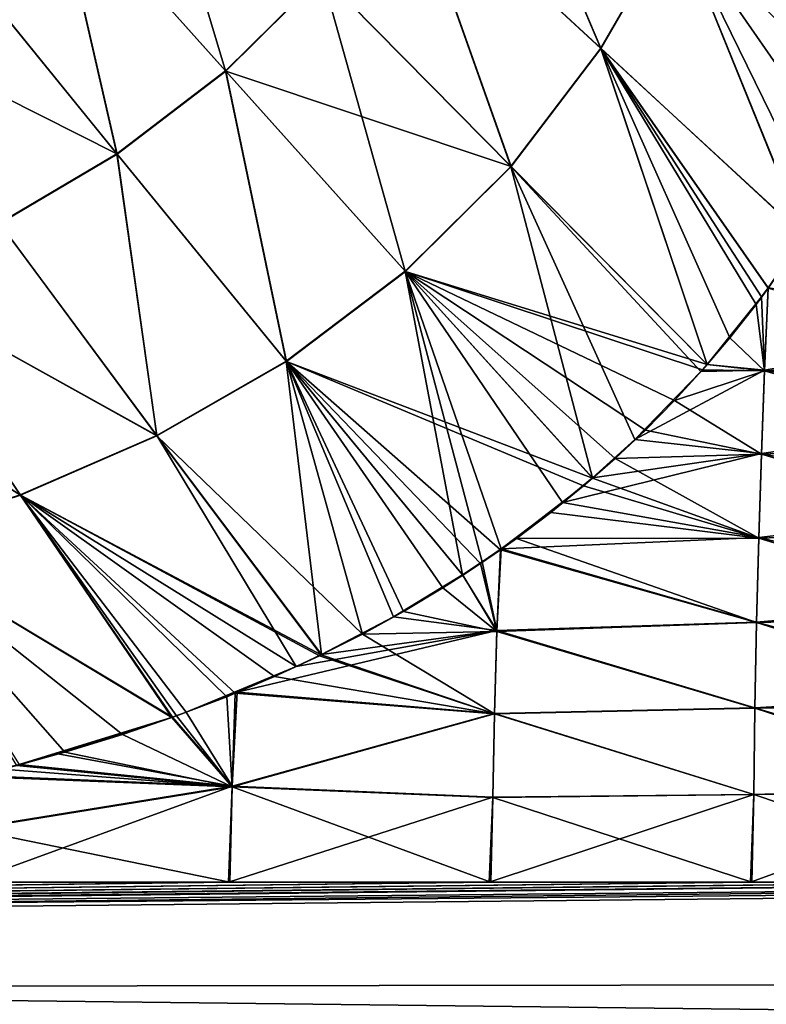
# Model space of a CAD drawing. Header units: millimetres. Extents: x -139 to 106, y -8 to 139.
# Tile 203 of 256: x -33 to -26, y 75 to 84. Entities that reach past the tile are written whole.
import ezdxf

# ---------------------------------------------------------------- set-up
doc = ezdxf.new("R2010")
doc.units = ezdxf.units.MM
doc.header["$LTSCALE"] = 53.842063
for name, color, linetype in [('32', 7, 'CONTINUOUS'), ('33', 7, 'CONTINUOUS'), ('43', 7, 'CONTINUOUS'), ('44', 7, 'CONTINUOUS'), ('76', 7, 'CONTINUOUS')]:
    doc.layers.add(name, color=color, linetype=linetype)

msp = doc.modelspace()

# ---------------------------------------------------------------- linework, layer by layer
at = {"layer": '32', "color": 8, "linetype": 'CONTINUOUS'}
for points in [[(-25.7466, 80.8222, 19.9365), (-25.714, 81.5876, 19.9174), (-25.7751, 81.5046, 19.9176), (-25.7466, 80.8222, 19.9365)], [(-25.7466, 80.8222, 19.9365), (-23.366, 81.2363, 19.9816), (-25.714, 81.5876, 19.9174), (-25.7466, 80.8222, 19.9365)], [(-26.2817, 80.8755, 19.9197), (-25.7466, 80.8222, 19.9365), (-25.7751, 81.5046, 19.9176), (-26.2817, 80.8755, 19.9197)], [(-23.3819, 80.3941, 19.9866), (-23.366, 81.2363, 19.9816), (-25.7466, 80.8222, 19.9365), (-23.3819, 80.3941, 19.9866)], [(-25.7754, 80.047, 19.9539), (-25.7466, 80.8222, 19.9365), (-26.952, 80.1771, 19.9245), (-25.7754, 80.047, 19.9539)], [(-26.952, 80.1771, 19.9245), (-25.7466, 80.8222, 19.9365), (-26.3403, 80.8089, 19.9201), (-26.952, 80.1771, 19.9245)], [(-26.3403, 80.8089, 19.9201), (-25.7466, 80.8222, 19.9365), (-26.2817, 80.8755, 19.9197), (-26.3403, 80.8089, 19.9201)], [(-25.7754, 80.047, 19.9539), (-23.3819, 80.3941, 19.9866), (-25.7466, 80.8222, 19.9365), (-25.7754, 80.047, 19.9539)], [(-23.396, 79.5459, 19.991), (-23.3819, 80.3941, 19.9866), (-25.7754, 80.047, 19.9539), (-23.396, 79.5459, 19.991)], [(-27.3456, 79.8223, 19.9279), (-25.7754, 80.047, 19.9539), (-26.952, 80.1771, 19.9245), (-27.3456, 79.8223, 19.9279)], [(-25.8006, 79.2661, 19.9692), (-25.7754, 80.047, 19.9539), (-27.6252, 79.5904, 19.9305), (-25.8006, 79.2661, 19.9692)], [(-27.6252, 79.5904, 19.9305), (-25.7754, 80.047, 19.9539), (-27.3456, 79.8223, 19.9279), (-27.6252, 79.5904, 19.9305)], [(-25.8006, 79.2661, 19.9692), (-23.396, 79.5459, 19.991), (-25.7754, 80.047, 19.9539), (-25.8006, 79.2661, 19.9692)], [(-28.196, 79.1614, 19.9362), (-25.8006, 79.2661, 19.9692), (-27.6252, 79.5904, 19.9305), (-28.196, 79.1614, 19.9362)], [(-23.4078, 78.6902, 19.9947), (-23.396, 79.5459, 19.991), (-25.8006, 79.2661, 19.9692), (-23.4078, 78.6902, 19.9947)], [(-25.8216, 78.4785, 19.982), (-25.8006, 79.2661, 19.9692), (-28.196, 79.1614, 19.9362), (-25.8216, 78.4785, 19.982)], [(-25.8216, 78.4785, 19.982), (-23.4078, 78.6902, 19.9947), (-25.8006, 79.2661, 19.9692), (-25.8216, 78.4785, 19.982)], [(-28.2339, 78.4022, 19.962), (-28.196, 79.1614, 19.9362), (-28.373, 79.0392, 19.938), (-28.2339, 78.4022, 19.962)], [(-28.2339, 78.4022, 19.962), (-25.8216, 78.4785, 19.982), (-28.196, 79.1614, 19.9362), (-28.2339, 78.4022, 19.962)], [(-28.5531, 78.9198, 19.9398), (-28.2339, 78.4022, 19.962), (-28.373, 79.0392, 19.938), (-28.5531, 78.9198, 19.9398)], [(-29.1969, 78.5297, 19.9465), (-28.2339, 78.4022, 19.962), (-28.5531, 78.9198, 19.9398), (-29.1969, 78.5297, 19.9465)], [(-23.4169, 77.8256, 19.9975), (-23.4078, 78.6902, 19.9947), (-25.8216, 78.4785, 19.982), (-23.4169, 77.8256, 19.9975)], [(-29.865, 78.1793, 19.9532), (-28.2339, 78.4022, 19.962), (-29.1969, 78.5297, 19.9465), (-29.865, 78.1793, 19.9532)], [(-25.8376, 77.683, 19.9917), (-25.8216, 78.4785, 19.982), (-28.2339, 78.4022, 19.962), (-25.8376, 77.683, 19.9917)], [(-25.8376, 77.683, 19.9917), (-23.4169, 77.8256, 19.9975), (-25.8216, 78.4785, 19.982), (-25.8376, 77.683, 19.9917)], [(-28.2576, 77.6318, 19.9825), (-28.2339, 78.4022, 19.962), (-30.6503, 77.828, 19.9608), (-28.2576, 77.6318, 19.9825)], [(-30.6503, 77.828, 19.9608), (-28.2339, 78.4022, 19.962), (-30.1005, 78.0676, 19.9555), (-30.6503, 77.828, 19.9608)], [(-30.1005, 78.0676, 19.9555), (-28.2339, 78.4022, 19.962), (-29.865, 78.1793, 19.9532), (-30.1005, 78.0676, 19.9555)], [(-28.2576, 77.6318, 19.9825), (-25.8376, 77.683, 19.9917), (-28.2339, 78.4022, 19.962), (-28.2576, 77.6318, 19.9825)], [(-30.6951, 76.9544, 19.9898), (-30.6503, 77.828, 19.9608), (-31.1219, 77.6441, 19.9651), (-30.6951, 76.9544, 19.9898)], [(-30.6951, 76.9544, 19.9898), (-28.2576, 77.6318, 19.9825), (-30.6503, 77.828, 19.9608), (-30.6951, 76.9544, 19.9898)], [(-23.4227, 76.9503, 19.9994), (-23.4169, 77.8256, 19.9975), (-25.8376, 77.683, 19.9917), (-23.4227, 76.9503, 19.9994)], [(-31.2515, 77.5968, 19.9662), (-30.6951, 76.9544, 19.9898), (-31.1219, 77.6441, 19.9651), (-31.2515, 77.5968, 19.9662)], [(-28.2727, 76.8523, 19.9954), (-28.2576, 77.6318, 19.9825), (-30.6951, 76.9544, 19.9898), (-28.2727, 76.8523, 19.9954)], [(-28.2727, 76.8523, 19.9954), (-25.8478, 76.8781, 19.9978), (-28.2576, 77.6318, 19.9825), (-28.2727, 76.8523, 19.9954)], [(-25.8478, 76.8781, 19.9978), (-25.8376, 77.683, 19.9917), (-28.2576, 77.6318, 19.9825), (-25.8478, 76.8781, 19.9978)], [(-25.8478, 76.8781, 19.9978), (-23.4227, 76.9503, 19.9994), (-25.8376, 77.683, 19.9917), (-25.8478, 76.8781, 19.9978)], [(-32.3149, 77.2547, 19.9749), (-30.6951, 76.9544, 19.9898), (-31.2515, 77.5968, 19.9662), (-32.3149, 77.2547, 19.9749)], [(-32.676, 77.1553, 19.9776), (-30.6951, 76.9544, 19.9898), (-32.3149, 77.2547, 19.9749), (-32.676, 77.1553, 19.9776)], [(-33.0789, 77.0533, 19.9804), (-30.6951, 76.9544, 19.9898), (-32.676, 77.1553, 19.9776), (-33.0789, 77.0533, 19.9804)], [(-33.1273, 76.5629, 19.995), (-30.6951, 76.9544, 19.9898), (-33.0789, 77.0533, 19.9804), (-33.1273, 76.5629, 19.995)], [(-30.7282, 76.0628, 20), (-30.6951, 76.9544, 19.9898), (-33.1417, 76.0628, 20), (-30.7282, 76.0628, 20)], [(-33.1417, 76.0628, 20), (-30.6951, 76.9544, 19.9898), (-33.1273, 76.5629, 19.995), (-33.1417, 76.0628, 20)], [(-30.7282, 76.0628, 20), (-28.2727, 76.8523, 19.9954), (-30.6951, 76.9544, 19.9898), (-30.7282, 76.0628, 20)], [(-23.442, 76.0628, 20), (-23.4227, 76.9503, 19.9994), (-25.8784, 76.0628, 20), (-23.442, 76.0628, 20)], [(-25.8784, 76.0628, 20), (-23.4227, 76.9503, 19.9994), (-25.8478, 76.8781, 19.9978), (-25.8784, 76.0628, 20)], [(-28.3071, 76.0628, 20), (-28.2727, 76.8523, 19.9954), (-30.7282, 76.0628, 20), (-28.3071, 76.0628, 20)], [(-25.8784, 76.0628, 20), (-25.8478, 76.8781, 19.9978), (-28.3071, 76.0628, 20), (-25.8784, 76.0628, 20)], [(-28.3071, 76.0628, 20), (-25.8478, 76.8781, 19.9978), (-28.2727, 76.8523, 19.9954), (-28.3071, 76.0628, 20)]]:
    msp.add_3dface(points, dxfattribs=at)
at = {"layer": '33', "color": 8, "linetype": 'CONTINUOUS'}
for points in [[(-10.86, 76.0628, 20), (-15.9302, 76.0628, 20), (-117, 74.98, 19.9707), (-10.86, 76.0628, 20)], [(-11.3478, 75.1266, 19.9781), (-10.86, 76.0628, 20), (-117, 74.98, 19.9707), (-11.3478, 75.1266, 19.9781)], [(-15.9302, 76.0628, 20), (-21.0005, 76.0628, 20), (-117, 74.98, 19.9707), (-15.9302, 76.0628, 20)], [(-21.0005, 76.0628, 20), (-23.442, 76.0628, 20), (-117, 74.98, 19.9707), (-21.0005, 76.0628, 20)], [(-23.442, 76.0628, 20), (-25.8784, 76.0628, 20), (-117, 74.98, 19.9707), (-23.442, 76.0628, 20)], [(-25.8784, 76.0628, 20), (-28.3071, 76.0628, 20), (-117, 74.98, 19.9707), (-25.8784, 76.0628, 20)], [(-28.3071, 76.0628, 20), (-30.7282, 76.0628, 20), (-117, 74.98, 19.9707), (-28.3071, 76.0628, 20)], [(-30.7282, 76.0628, 20), (-33.1417, 76.0628, 20), (-117, 74.98, 19.9707), (-30.7282, 76.0628, 20)], [(-11.7331, 74.1683, 19.9101), (-11.3478, 75.1266, 19.9781), (-117, 74.98, 19.9707), (-11.7331, 74.1683, 19.9101)], [(-117, 72.8271, 19.7365), (-11.7331, 74.1683, 19.9101), (-117, 74.98, 19.9707), (-117, 72.8271, 19.7365)]]:
    msp.add_3dface(points, dxfattribs=at)
at = {"layer": '43', "color": 8, "linetype": 'CONTINUOUS'}
for points in [[(-25.7146, 81.583, -19.9176), (-25.7469, 80.8156, -19.9366), (-25.8256, 81.4337, -19.9179), (-25.7146, 81.583, -19.9176)], [(-25.7146, 81.583, -19.9176), (-23.372, 80.9272, -19.9835), (-25.7469, 80.8156, -19.9366), (-25.7146, 81.583, -19.9176)], [(-25.8256, 81.4337, -19.9179), (-25.7469, 80.8156, -19.9366), (-26.0705, 81.1223, -19.9188), (-25.8256, 81.4337, -19.9179)], [(-26.0705, 81.1223, -19.9188), (-25.7469, 80.8156, -19.9366), (-26.2795, 80.8745, -19.9199), (-26.0705, 81.1223, -19.9188)], [(-23.372, 80.9272, -19.9835), (-23.3865, 80.1348, -19.988), (-25.7469, 80.8156, -19.9366), (-23.372, 80.9272, -19.9835)], [(-26.323, 80.8249, -19.9201), (-25.7469, 80.8156, -19.9366), (-26.5841, 80.5398, -19.9217), (-26.323, 80.8249, -19.9201)], [(-26.2795, 80.8745, -19.9199), (-25.7469, 80.8156, -19.9366), (-26.323, 80.8249, -19.9201), (-26.2795, 80.8745, -19.9199)], [(-25.7469, 80.8156, -19.9366), (-25.7756, 80.0415, -19.954), (-26.5841, 80.5398, -19.9217), (-25.7469, 80.8156, -19.9366)], [(-25.7469, 80.8156, -19.9366), (-23.3865, 80.1348, -19.988), (-25.7756, 80.0415, -19.954), (-25.7469, 80.8156, -19.9366)], [(-26.5841, 80.5398, -19.9217), (-25.7756, 80.0415, -19.954), (-26.8547, 80.2657, -19.9235), (-26.5841, 80.5398, -19.9217)], [(-26.8547, 80.2657, -19.9235), (-25.7756, 80.0415, -19.954), (-27.1358, 80.0015, -19.9257), (-26.8547, 80.2657, -19.9235)], [(-23.3865, 80.1348, -19.988), (-23.3991, 79.3368, -19.992), (-25.7756, 80.0415, -19.954), (-23.3865, 80.1348, -19.988)], [(-27.1358, 80.0015, -19.9257), (-25.8007, 79.2617, -19.9693), (-27.3448, 79.8172, -19.9275), (-27.1358, 80.0015, -19.9257)], [(-25.7756, 80.0415, -19.954), (-25.8007, 79.2617, -19.9693), (-27.1358, 80.0015, -19.9257), (-25.7756, 80.0415, -19.954)], [(-25.7756, 80.0415, -19.954), (-23.3991, 79.3368, -19.992), (-25.8007, 79.2617, -19.9693), (-25.7756, 80.0415, -19.954)], [(-27.3448, 79.8172, -19.9275), (-25.8007, 79.2617, -19.9693), (-27.4283, 79.7462, -19.9282), (-27.3448, 79.8172, -19.9275)], [(-27.4283, 79.7462, -19.9282), (-25.8007, 79.2617, -19.9693), (-27.7334, 79.4987, -19.931), (-27.4283, 79.7462, -19.9282)], [(-27.7334, 79.4987, -19.931), (-25.8007, 79.2617, -19.9693), (-28.0525, 79.2584, -19.9342), (-27.7334, 79.4987, -19.931)], [(-23.3991, 79.3368, -19.992), (-23.4097, 78.5319, -19.9953), (-25.8007, 79.2617, -19.9693), (-23.3991, 79.3368, -19.992)], [(-28.0525, 79.2584, -19.9342), (-25.8217, 78.4752, -19.982), (-28.2012, 79.1523, -19.9357), (-28.0525, 79.2584, -19.9342)], [(-25.8007, 79.2617, -19.9693), (-25.8217, 78.4752, -19.982), (-28.0525, 79.2584, -19.9342), (-25.8007, 79.2617, -19.9693)], [(-25.8007, 79.2617, -19.9693), (-23.4097, 78.5319, -19.9953), (-25.8217, 78.4752, -19.982), (-25.8007, 79.2617, -19.9693)], [(-28.2012, 79.1523, -19.9357), (-28.2342, 78.3934, -19.9623), (-28.3864, 79.0252, -19.9376), (-28.2012, 79.1523, -19.9357)], [(-28.2012, 79.1523, -19.9357), (-25.8217, 78.4752, -19.982), (-28.2342, 78.3934, -19.9623), (-28.2012, 79.1523, -19.9357)], [(-28.3864, 79.0252, -19.9376), (-28.2342, 78.3934, -19.9623), (-28.5523, 78.9156, -19.9393), (-28.3864, 79.0252, -19.9376)], [(-28.5523, 78.9156, -19.9393), (-28.2342, 78.3934, -19.9623), (-28.7363, 78.7987, -19.9413), (-28.5523, 78.9156, -19.9393)], [(-28.7363, 78.7987, -19.9413), (-28.2342, 78.3934, -19.9623), (-29.1026, 78.5798, -19.9453), (-28.7363, 78.7987, -19.9413)], [(-29.1026, 78.5798, -19.9453), (-28.2342, 78.3934, -19.9623), (-29.4853, 78.3689, -19.9494), (-29.1026, 78.5798, -19.9453)], [(-23.4097, 78.5319, -19.9953), (-23.4178, 77.7189, -19.9978), (-25.8217, 78.4752, -19.982), (-23.4097, 78.5319, -19.9953)], [(-25.8217, 78.4752, -19.982), (-25.8376, 77.6807, -19.9917), (-28.2342, 78.3934, -19.9623), (-25.8217, 78.4752, -19.982)], [(-25.8217, 78.4752, -19.982), (-23.4178, 77.7189, -19.9978), (-25.8376, 77.6807, -19.9917), (-25.8217, 78.4752, -19.982)], [(-29.4853, 78.3689, -19.9494), (-28.2578, 77.6259, -19.9826), (-29.8689, 78.1744, -19.9535), (-29.4853, 78.3689, -19.9494)], [(-28.2342, 78.3934, -19.9623), (-28.2578, 77.6259, -19.9826), (-29.4853, 78.3689, -19.9494), (-28.2342, 78.3934, -19.9623)], [(-28.2342, 78.3934, -19.9623), (-25.8376, 77.6807, -19.9917), (-28.2578, 77.6259, -19.9826), (-28.2342, 78.3934, -19.9623)], [(-29.8849, 78.1666, -19.9537), (-28.2578, 77.6259, -19.9826), (-30.3032, 77.9728, -19.958), (-29.8849, 78.1666, -19.9537)], [(-29.8689, 78.1744, -19.9535), (-28.2578, 77.6259, -19.9826), (-29.8849, 78.1666, -19.9537), (-29.8689, 78.1744, -19.9535)], [(-30.3032, 77.9728, -19.958), (-28.2578, 77.6259, -19.9826), (-30.667, 77.8181, -19.9616), (-30.3032, 77.9728, -19.958)], [(-30.667, 77.8181, -19.9616), (-30.6953, 76.9474, -19.99), (-30.7447, 77.7866, -19.9624), (-30.667, 77.8181, -19.9616)], [(-30.667, 77.8181, -19.9616), (-28.2578, 77.6259, -19.9826), (-30.6953, 76.9474, -19.99), (-30.667, 77.8181, -19.9616)], [(-30.7447, 77.7866, -19.9624), (-30.6953, 76.9474, -19.99), (-31.2134, 77.6075, -19.9667), (-30.7447, 77.7866, -19.9624)], [(-23.4178, 77.7189, -19.9978), (-23.4229, 76.8963, -19.9994), (-25.8376, 77.6807, -19.9917), (-23.4178, 77.7189, -19.9978)], [(-28.2578, 77.6259, -19.9826), (-28.2727, 76.8494, -19.9955), (-30.6953, 76.9474, -19.99), (-28.2578, 77.6259, -19.9826)], [(-28.2578, 77.6259, -19.9826), (-25.8478, 76.877, -19.9978), (-28.2727, 76.8494, -19.9955), (-28.2578, 77.6259, -19.9826)], [(-25.8376, 77.6807, -19.9917), (-25.8478, 76.877, -19.9978), (-28.2578, 77.6259, -19.9826), (-25.8376, 77.6807, -19.9917)], [(-25.8376, 77.6807, -19.9917), (-23.4229, 76.8963, -19.9994), (-25.8478, 76.877, -19.9978), (-25.8376, 77.6807, -19.9917)], [(-31.2571, 77.5917, -19.9671), (-30.6953, 76.9474, -19.99), (-31.7135, 77.4354, -19.971), (-31.2571, 77.5917, -19.9671)], [(-31.2134, 77.6075, -19.9667), (-30.6953, 76.9474, -19.99), (-31.2571, 77.5917, -19.9671), (-31.2134, 77.6075, -19.9667)], [(-31.7135, 77.4354, -19.971), (-30.6953, 76.9474, -19.99), (-32.2512, 77.2702, -19.9753), (-31.7135, 77.4354, -19.971)], [(-32.2512, 77.2702, -19.9753), (-30.6953, 76.9474, -19.99), (-32.6963, 77.1477, -19.9784), (-32.2512, 77.2702, -19.9753)], [(-32.8329, 77.1124, -19.9793), (-30.6953, 76.9474, -19.99), (-33.1086, 77.0443, -19.9811), (-32.8329, 77.1124, -19.9793)], [(-32.6963, 77.1477, -19.9784), (-30.6953, 76.9474, -19.99), (-32.8329, 77.1124, -19.9793), (-32.6963, 77.1477, -19.9784)], [(-33.1086, 77.0443, -19.9811), (-30.6953, 76.9474, -19.99), (-33.1274, 76.5565, -19.9951), (-33.1086, 77.0443, -19.9811)], [(-30.6953, 76.9474, -19.99), (-30.716, 76.0629, -19.9997), (-33.1274, 76.5565, -19.9951), (-30.6953, 76.9474, -19.99)], [(-28.2921, 76.063, -19.9997), (-30.716, 76.0629, -19.9997), (-30.6953, 76.9474, -19.99), (-28.2921, 76.063, -19.9997)], [(-28.2727, 76.8494, -19.9955), (-28.2921, 76.063, -19.9997), (-30.6953, 76.9474, -19.99), (-28.2727, 76.8494, -19.9955)], [(-23.4229, 76.8963, -19.9994), (-23.4331, 76.0631, -19.9995), (-25.8478, 76.877, -19.9978), (-23.4229, 76.8963, -19.9994)], [(-25.8644, 76.063, -19.9996), (-28.2921, 76.063, -19.9997), (-28.2727, 76.8494, -19.9955), (-25.8644, 76.063, -19.9996)], [(-25.8478, 76.877, -19.9978), (-25.8644, 76.063, -19.9996), (-28.2727, 76.8494, -19.9955), (-25.8478, 76.877, -19.9978)], [(-23.4331, 76.0631, -19.9995), (-25.8644, 76.063, -19.9996), (-25.8478, 76.877, -19.9978), (-23.4331, 76.0631, -19.9995)], [(-30.716, 76.0629, -19.9997), (-33.1361, 76.0629, -19.9998), (-33.1274, 76.5565, -19.9951), (-30.716, 76.0629, -19.9997)]]:
    msp.add_3dface(points, dxfattribs=at)
at = {"layer": '44', "color": 8, "linetype": 'CONTINUOUS'}
for points in [[(-12.202, 76.0638, -20), (-76.5002, 75.4735, -20.0001), (-16.6013, 76.0636, -20), (-12.202, 76.0638, -20)], [(-76.5002, 75.4735, -20.0001), (-12.202, 76.0638, -20), (-12.7544, 74.7283, -19.9938), (-76.5002, 75.4735, -20.0001)], [(-21.0005, 76.0627, -20), (-16.6013, 76.0636, -20), (-76.5002, 75.4735, -20.0001), (-21.0005, 76.0627, -20)], [(-23.4331, 76.0631, -19.9995), (-21.0005, 76.0627, -20), (-76.5002, 75.4735, -20.0001), (-23.4331, 76.0631, -19.9995)], [(-25.8644, 76.063, -19.9996), (-23.4331, 76.0631, -19.9995), (-76.5002, 75.4735, -20.0001), (-25.8644, 76.063, -19.9996)], [(-28.2921, 76.063, -19.9997), (-25.8644, 76.063, -19.9996), (-76.5002, 75.4735, -20.0001), (-28.2921, 76.063, -19.9997)], [(-28.2921, 76.063, -19.9997), (-76.5002, 75.4735, -20.0001), (-30.716, 76.0629, -19.9997), (-28.2921, 76.063, -19.9997)], [(-33.1361, 76.0629, -19.9998), (-30.716, 76.0629, -19.9997), (-76.5002, 75.4735, -20.0001), (-33.1361, 76.0629, -19.9998)], [(-76.5001, 74.8742, -19.997), (-76.5002, 75.4735, -20.0001), (-12.7544, 74.7283, -19.9938), (-76.5001, 74.8742, -19.997)]]:
    msp.add_3dface(points, dxfattribs=at)
at = {"layer": '76', "color": 8, "linetype": 'CONTINUOUS'}
for points in [[(-27.269, 83.8147, 19.7211), (-28.4454, 86.5882, 19.3597), (-29.0892, 85.4971, 19.3645), (-27.269, 83.8147, 19.7211)], [(-29.0875, 85.4957, -19.365), (-28.4449, 86.588, -19.3598), (-27.2673, 83.8132, -19.7213), (-29.0875, 85.4957, -19.365)], [(-26.576, 85.0133, 19.7195), (-28.4454, 86.5882, 19.3597), (-27.269, 83.8147, 19.7211), (-26.576, 85.0133, 19.7195)], [(-28.4449, 86.588, -19.3598), (-26.5756, 85.013, -19.7196), (-27.2673, 83.8132, -19.7213), (-28.4449, 86.588, -19.3598)], [(-24.6378, 83.3808, 19.9187), (-26.0168, 86.2829, 19.7204), (-26.576, 85.0133, 19.7195), (-24.6378, 83.3808, 19.9187)], [(-24.6378, 83.3808, 19.9187), (-24.4956, 83.6794, 19.9195), (-26.0168, 86.2829, 19.7204), (-24.6378, 83.3808, 19.9187)], [(-24.4956, 83.6794, 19.9195), (-24.2673, 84.2019, 19.921), (-26.0168, 86.2829, 19.7204), (-24.4956, 83.6794, 19.9195)], [(-30.7577, 83.603, 19.3878), (-31.5345, 86.201, 18.8563), (-32.3531, 85.3889, 18.8734), (-30.7577, 83.603, 19.3878)], [(-29.8588, 84.4945, 19.3736), (-31.5345, 86.201, 18.8563), (-30.7577, 83.603, 19.3878), (-29.8588, 84.4945, 19.3736)], [(-28.1044, 82.7159, 19.7269), (-29.0892, 85.4971, 19.3645), (-29.8588, 84.4945, 19.3736), (-28.1044, 82.7159, 19.7269)], [(-29.8571, 84.4929, -19.374), (-29.0875, 85.4957, -19.365), (-28.1028, 82.7142, -19.7272), (-29.8571, 84.4929, -19.374)], [(-27.269, 83.8147, 19.7211), (-29.0892, 85.4971, 19.3645), (-28.1044, 82.7159, 19.7269), (-27.269, 83.8147, 19.7211)], [(-29.0875, 85.4957, -19.365), (-27.2673, 83.8132, -19.7213), (-28.1028, 82.7142, -19.7272), (-29.0875, 85.4957, -19.365)], [(-31.767, 82.8325, 19.406), (-32.3531, 85.3889, 18.8734), (-33.2686, 84.6829, 18.8944), (-31.767, 82.8325, 19.406)], [(-33.2661, 84.68, -18.8954), (-32.3502, 85.3859, -18.8746), (-31.7645, 82.8295, -19.4067), (-33.2661, 84.68, -18.8954)], [(-30.7577, 83.603, 19.3878), (-32.3531, 85.3889, 18.8734), (-31.767, 82.8325, 19.406), (-30.7577, 83.603, 19.3878)], [(-32.3502, 85.3859, -18.8746), (-29.8571, 84.4929, -19.374), (-30.7548, 83.5999, -19.3886), (-32.3502, 85.3859, -18.8746)], [(-32.3502, 85.3859, -18.8746), (-30.7548, 83.5999, -19.3886), (-31.7645, 82.8295, -19.4067), (-32.3502, 85.3859, -18.8746)], [(-25.3826, 82.0679, 19.917), (-26.576, 85.0133, 19.7195), (-27.269, 83.8147, 19.7211), (-25.3826, 82.0679, 19.917)], [(-26.5756, 85.013, -19.7196), (-25.3772, 82.0719, -19.917), (-27.2673, 83.8132, -19.7213), (-26.5756, 85.013, -19.7196)], [(-25.3826, 82.0679, 19.917), (-25.2414, 82.2896, 19.917), (-26.576, 85.0133, 19.7195), (-25.3826, 82.0679, 19.917)], [(-25.2414, 82.2896, 19.917), (-24.9842, 82.7235, 19.9174), (-26.576, 85.0133, 19.7195), (-25.2414, 82.2896, 19.917)], [(-24.9842, 82.7235, 19.9174), (-24.7351, 83.1868, 19.9183), (-26.576, 85.0133, 19.7195), (-24.9842, 82.7235, 19.9174)], [(-24.7351, 83.1868, 19.9183), (-24.6378, 83.3808, 19.9187), (-26.576, 85.0133, 19.7195), (-24.7351, 83.1868, 19.9183)], [(-24.0505, 84.7714, -19.9227), (-24.6372, 83.381, -19.9185), (-26.5756, 85.013, -19.7196), (-24.0505, 84.7714, -19.9227)], [(-24.6372, 83.381, -19.9185), (-25.3772, 82.0719, -19.917), (-26.5756, 85.013, -19.7196), (-24.6372, 83.381, -19.9185)], [(-31.767, 82.8325, 19.406), (-33.2686, 84.6829, 18.8944), (-34.2586, 84.0877, 18.9178), (-31.767, 82.8325, 19.406)], [(-33.2661, 84.68, -18.8954), (-31.7645, 82.8295, -19.4067), (-32.8593, 82.1861, -19.4275), (-33.2661, 84.68, -18.8954)], [(-29.0863, 81.7427, 19.738), (-29.8588, 84.4945, 19.3736), (-30.7577, 83.603, 19.3878), (-29.0863, 81.7427, 19.738)], [(-29.8571, 84.4929, -19.374), (-28.1028, 82.7142, -19.7272), (-30.7548, 83.5999, -19.3886), (-29.8571, 84.4929, -19.374)], [(-28.1044, 82.7159, 19.7269), (-29.8588, 84.4945, 19.3736), (-29.0863, 81.7427, 19.738), (-28.1044, 82.7159, 19.7269)], [(-32.8609, 82.1882, 19.427), (-31.767, 82.8325, 19.406), (-34.2586, 84.0877, 18.9178), (-32.8609, 82.1882, 19.427)], [(-26.2817, 80.8755, 19.9197), (-27.269, 83.8147, 19.7211), (-28.1044, 82.7159, 19.7269), (-26.2817, 80.8755, 19.9197)], [(-27.2673, 83.8132, -19.7213), (-26.2795, 80.8745, -19.9199), (-28.1028, 82.7142, -19.7272), (-27.2673, 83.8132, -19.7213)], [(-25.714, 81.5876, 19.9174), (-25.3826, 82.0679, 19.917), (-27.269, 83.8147, 19.7211), (-25.714, 81.5876, 19.9174)], [(-25.7751, 81.5046, 19.9176), (-25.714, 81.5876, 19.9174), (-27.269, 83.8147, 19.7211), (-25.7751, 81.5046, 19.9176)], [(-26.2817, 80.8755, 19.9197), (-25.7751, 81.5046, 19.9176), (-27.269, 83.8147, 19.7211), (-26.2817, 80.8755, 19.9197)], [(-25.3772, 82.0719, -19.917), (-25.7146, 81.583, -19.9176), (-27.2673, 83.8132, -19.7213), (-25.3772, 82.0719, -19.917)], [(-25.7146, 81.583, -19.9176), (-25.8256, 81.4337, -19.9179), (-27.2673, 83.8132, -19.7213), (-25.7146, 81.583, -19.9176)], [(-25.8256, 81.4337, -19.9179), (-26.0705, 81.1223, -19.9188), (-27.2673, 83.8132, -19.7213), (-25.8256, 81.4337, -19.9179)], [(-26.0705, 81.1223, -19.9188), (-26.2795, 80.8745, -19.9199), (-27.2673, 83.8132, -19.7213), (-26.0705, 81.1223, -19.9188)], [(-30.1933, 80.9066, 19.7532), (-30.7577, 83.603, 19.3878), (-31.767, 82.8325, 19.406), (-30.1933, 80.9066, 19.7532)], [(-31.7645, 82.8295, -19.4067), (-30.7548, 83.5999, -19.3886), (-30.1908, 80.9036, -19.7536), (-31.7645, 82.8295, -19.4067)], [(-29.0863, 81.7427, 19.738), (-30.7577, 83.603, 19.3878), (-30.1933, 80.9066, 19.7532), (-29.0863, 81.7427, 19.738)], [(-30.7548, 83.5999, -19.3886), (-28.1028, 82.7142, -19.7272), (-29.0835, 81.7396, -19.7385), (-30.7548, 83.5999, -19.3886)], [(-30.7548, 83.5999, -19.3886), (-29.0835, 81.7396, -19.7385), (-30.1908, 80.9036, -19.7536), (-30.7548, 83.5999, -19.3886)], [(-31.3958, 80.2133, 19.7709), (-31.767, 82.8325, 19.406), (-32.8609, 82.1882, 19.427), (-31.3958, 80.2133, 19.7709)], [(-32.8593, 82.1861, -19.4275), (-31.7645, 82.8295, -19.4067), (-31.3942, 80.2111, -19.7711), (-32.8593, 82.1861, -19.4275)], [(-30.1933, 80.9066, 19.7532), (-31.767, 82.8325, 19.406), (-31.3958, 80.2133, 19.7709), (-30.1933, 80.9066, 19.7532)], [(-31.7645, 82.8295, -19.4067), (-30.1908, 80.9036, -19.7536), (-31.3942, 80.2111, -19.7711), (-31.7645, 82.8295, -19.4067)], [(-27.3456, 79.8223, 19.9279), (-28.1044, 82.7159, 19.7269), (-29.0863, 81.7427, 19.738), (-27.3456, 79.8223, 19.9279)], [(-28.1028, 82.7142, -19.7272), (-26.2795, 80.8745, -19.9199), (-29.0835, 81.7396, -19.7385), (-28.1028, 82.7142, -19.7272)], [(-27.3456, 79.8223, 19.9279), (-26.952, 80.1771, 19.9245), (-28.1044, 82.7159, 19.7269), (-27.3456, 79.8223, 19.9279)], [(-26.952, 80.1771, 19.9245), (-26.3403, 80.8089, 19.9201), (-28.1044, 82.7159, 19.7269), (-26.952, 80.1771, 19.9245)], [(-26.3403, 80.8089, 19.9201), (-26.2817, 80.8755, 19.9197), (-28.1044, 82.7159, 19.7269), (-26.3403, 80.8089, 19.9201)], [(-31.3958, 80.2133, 19.7709), (-32.8609, 82.1882, 19.427), (-34.0142, 81.6694, 19.45), (-31.3958, 80.2133, 19.7709)], [(-32.8593, 82.1861, -19.4275), (-31.3942, 80.2111, -19.7711), (-34.0124, 81.6669, -19.4506), (-32.8593, 82.1861, -19.4275)], [(-28.5531, 78.9198, 19.9398), (-29.0863, 81.7427, 19.738), (-30.1933, 80.9066, 19.7532), (-28.5531, 78.9198, 19.9398)], [(-29.0835, 81.7396, -19.7385), (-27.3448, 79.8172, -19.9275), (-30.1908, 80.9036, -19.7536), (-29.0835, 81.7396, -19.7385)], [(-28.196, 79.1614, 19.9362), (-27.6252, 79.5904, 19.9305), (-29.0863, 81.7427, 19.738), (-28.196, 79.1614, 19.9362)], [(-28.373, 79.0392, 19.938), (-28.196, 79.1614, 19.9362), (-29.0863, 81.7427, 19.738), (-28.373, 79.0392, 19.938)], [(-27.6252, 79.5904, 19.9305), (-27.3456, 79.8223, 19.9279), (-29.0863, 81.7427, 19.738), (-27.6252, 79.5904, 19.9305)], [(-28.5531, 78.9198, 19.9398), (-28.373, 79.0392, 19.938), (-29.0863, 81.7427, 19.738), (-28.5531, 78.9198, 19.9398)], [(-26.2795, 80.8745, -19.9199), (-26.323, 80.8249, -19.9201), (-29.0835, 81.7396, -19.7385), (-26.2795, 80.8745, -19.9199)], [(-26.323, 80.8249, -19.9201), (-26.5841, 80.5398, -19.9217), (-29.0835, 81.7396, -19.7385), (-26.323, 80.8249, -19.9201)], [(-26.5841, 80.5398, -19.9217), (-26.8547, 80.2657, -19.9235), (-29.0835, 81.7396, -19.7385), (-26.5841, 80.5398, -19.9217)], [(-26.8547, 80.2657, -19.9235), (-27.1358, 80.0015, -19.9257), (-29.0835, 81.7396, -19.7385), (-26.8547, 80.2657, -19.9235)], [(-27.1358, 80.0015, -19.9257), (-27.3448, 79.8172, -19.9275), (-29.0835, 81.7396, -19.7385), (-27.1358, 80.0015, -19.9257)], [(-32.6647, 79.6616, 19.7899), (-34.0142, 81.6694, 19.45), (-35.2094, 81.2596, 19.4738), (-32.6647, 79.6616, 19.7899)], [(-34.0124, 81.6669, -19.4506), (-32.663, 79.6592, -19.7902), (-35.2081, 81.2575, -19.4742), (-34.0124, 81.6669, -19.4506)], [(-32.6647, 79.6616, 19.7899), (-31.3958, 80.2133, 19.7709), (-34.0142, 81.6694, 19.45), (-32.6647, 79.6616, 19.7899)], [(-34.0124, 81.6669, -19.4506), (-31.3942, 80.2111, -19.7711), (-32.663, 79.6592, -19.7902), (-34.0124, 81.6669, -19.4506)], [(-33.9805, 79.233, 19.8091), (-32.6647, 79.6616, 19.7899), (-35.2094, 81.2596, 19.4738), (-33.9805, 79.233, 19.8091)], [(-35.2081, 81.2575, -19.4742), (-32.663, 79.6592, -19.7902), (-33.9792, 79.2309, -19.8094), (-35.2081, 81.2575, -19.4742)], [(-29.865, 78.1793, 19.9532), (-30.1933, 80.9066, 19.7532), (-31.3958, 80.2133, 19.7709), (-29.865, 78.1793, 19.9532)], [(-30.1908, 80.9036, -19.7536), (-29.4853, 78.3689, -19.9494), (-31.3942, 80.2111, -19.7711), (-30.1908, 80.9036, -19.7536)], [(-29.865, 78.1793, 19.9532), (-29.1969, 78.5297, 19.9465), (-30.1933, 80.9066, 19.7532), (-29.865, 78.1793, 19.9532)], [(-29.1969, 78.5297, 19.9465), (-28.5531, 78.9198, 19.9398), (-30.1933, 80.9066, 19.7532), (-29.1969, 78.5297, 19.9465)], [(-27.3448, 79.8172, -19.9275), (-27.4283, 79.7462, -19.9282), (-30.1908, 80.9036, -19.7536), (-27.3448, 79.8172, -19.9275)], [(-27.4283, 79.7462, -19.9282), (-28.2012, 79.1523, -19.9357), (-30.1908, 80.9036, -19.7536), (-27.4283, 79.7462, -19.9282)], [(-28.2012, 79.1523, -19.9357), (-28.3864, 79.0252, -19.9376), (-30.1908, 80.9036, -19.7536), (-28.2012, 79.1523, -19.9357)], [(-28.3864, 79.0252, -19.9376), (-28.5523, 78.9156, -19.9393), (-30.1908, 80.9036, -19.7536), (-28.3864, 79.0252, -19.9376)], [(-28.5523, 78.9156, -19.9393), (-28.7363, 78.7987, -19.9413), (-30.1908, 80.9036, -19.7536), (-28.5523, 78.9156, -19.9393)], [(-28.7363, 78.7987, -19.9413), (-29.1026, 78.5798, -19.9453), (-30.1908, 80.9036, -19.7536), (-28.7363, 78.7987, -19.9413)], [(-29.1026, 78.5798, -19.9453), (-29.4853, 78.3689, -19.9494), (-30.1908, 80.9036, -19.7536), (-29.1026, 78.5798, -19.9453)], [(-30.1005, 78.0676, 19.9555), (-31.3958, 80.2133, 19.7709), (-32.6647, 79.6616, 19.7899), (-30.1005, 78.0676, 19.9555)], [(-31.3942, 80.2111, -19.7711), (-29.8689, 78.1744, -19.9535), (-32.663, 79.6592, -19.7902), (-31.3942, 80.2111, -19.7711)], [(-30.1005, 78.0676, 19.9555), (-29.865, 78.1793, 19.9532), (-31.3958, 80.2133, 19.7709), (-30.1005, 78.0676, 19.9555)], [(-29.4853, 78.3689, -19.9494), (-29.8689, 78.1744, -19.9535), (-31.3942, 80.2111, -19.7711), (-29.4853, 78.3689, -19.9494)], [(-27.4283, 79.7462, -19.9282), (-27.7334, 79.4987, -19.931), (-28.2012, 79.1523, -19.9357), (-27.4283, 79.7462, -19.9282)], [(-31.2515, 77.5968, 19.9662), (-32.6647, 79.6616, 19.7899), (-33.9805, 79.233, 19.8091), (-31.2515, 77.5968, 19.9662)], [(-32.663, 79.6592, -19.7902), (-31.2571, 77.5917, -19.9671), (-33.9792, 79.2309, -19.8094), (-32.663, 79.6592, -19.7902)], [(-31.1219, 77.6441, 19.9651), (-30.1005, 78.0676, 19.9555), (-32.6647, 79.6616, 19.7899), (-31.1219, 77.6441, 19.9651)], [(-31.2515, 77.5968, 19.9662), (-31.1219, 77.6441, 19.9651), (-32.6647, 79.6616, 19.7899), (-31.2515, 77.5968, 19.9662)], [(-29.8689, 78.1744, -19.9535), (-29.8849, 78.1666, -19.9537), (-32.663, 79.6592, -19.7902), (-29.8689, 78.1744, -19.9535)], [(-29.8849, 78.1666, -19.9537), (-30.3032, 77.9728, -19.958), (-32.663, 79.6592, -19.7902), (-29.8849, 78.1666, -19.9537)], [(-30.3032, 77.9728, -19.958), (-30.667, 77.8181, -19.9616), (-32.663, 79.6592, -19.7902), (-30.3032, 77.9728, -19.958)], [(-30.667, 77.8181, -19.9616), (-30.7447, 77.7866, -19.9624), (-32.663, 79.6592, -19.7902), (-30.667, 77.8181, -19.9616)], [(-30.7447, 77.7866, -19.9624), (-31.2134, 77.6075, -19.9667), (-32.663, 79.6592, -19.7902), (-30.7447, 77.7866, -19.9624)], [(-31.2134, 77.6075, -19.9667), (-31.2571, 77.5917, -19.9671), (-32.663, 79.6592, -19.7902), (-31.2134, 77.6075, -19.9667)], [(-27.7334, 79.4987, -19.931), (-28.0525, 79.2584, -19.9342), (-28.2012, 79.1523, -19.9357), (-27.7334, 79.4987, -19.931)], [(-32.676, 77.1553, 19.9776), (-31.2515, 77.5968, 19.9662), (-33.9805, 79.233, 19.8091), (-32.676, 77.1553, 19.9776)], [(-31.2571, 77.5917, -19.9671), (-31.7135, 77.4354, -19.971), (-33.9792, 79.2309, -19.8094), (-31.2571, 77.5917, -19.9671)], [(-31.7135, 77.4354, -19.971), (-32.2512, 77.2702, -19.9753), (-33.9792, 79.2309, -19.8094), (-31.7135, 77.4354, -19.971)], [(-32.2512, 77.2702, -19.9753), (-32.6963, 77.1477, -19.9784), (-33.9792, 79.2309, -19.8094), (-32.2512, 77.2702, -19.9753)], [(-30.6503, 77.828, 19.9608), (-30.1005, 78.0676, 19.9555), (-31.1219, 77.6441, 19.9651), (-30.6503, 77.828, 19.9608)], [(-32.676, 77.1553, 19.9776), (-32.3149, 77.2547, 19.9749), (-31.2515, 77.5968, 19.9662), (-32.676, 77.1553, 19.9776)]]:
    msp.add_3dface(points, dxfattribs=at)

doc.saveas('drawing.dxf')
